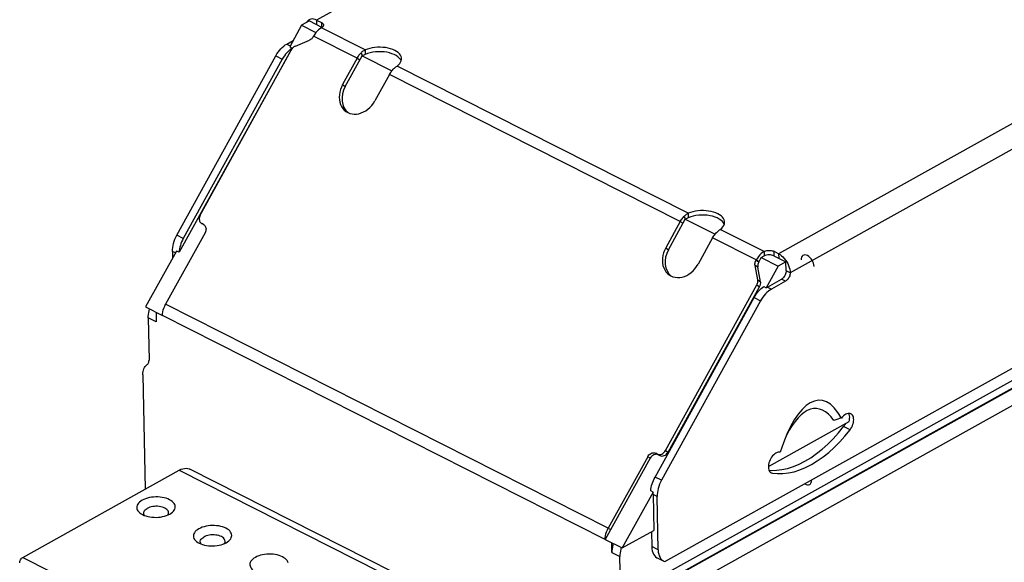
# Model space of a CAD drawing. Header units: millimetres. Extents: x 0 to 210, y 0 to 297.
# Tile 12 of 18: x 60 to 73, y 210 to 217. Entities that reach past the tile are written whole.
import ezdxf

# ---------------------------------------------------------------- set-up
doc = ezdxf.new("R2010")
doc.units = ezdxf.units.MM
doc.header["$LTSCALE"] = 19.36
doc.layers.get('0').update_dxf_attribs({"linetype": 'CONTINUOUS'})

msp = doc.modelspace()

# ---------------------------------------------------------------- linework, layer by layer
at = {"color": 9, "linetype": 'Continuous'}
for p, q in [((123.091898, 249.834452), (64.323127, 217.117771)), ((129.224943, 246.735362), (70.456171, 214.018681)), ((129.378501, 246.48156), (70.60973, 213.764879)), ((131.576559, 244.635746), (68.361329, 209.443713)), ((131.603077, 244.551149), (68.387846, 209.359116)), ((131.607297, 244.544173), (68.392066, 209.35214)), ((131.66696, 244.353828), (68.45173, 209.161795)), ((64.323127, 217.117771), (64.324276, 217.058506)), ((64.38746, 217.085263), (64.388608, 217.025998)), ((64.967867, 216.722915), (64.386763, 217.016553)), ((64.862951, 216.614067), (64.283958, 216.906638)), ((63.92924, 216.800954), (63.973882, 216.778396)), ((63.782375, 216.643933), (63.868152, 216.600589)), ((64.862951, 216.614067), (64.899793, 216.590477)), ((64.913389, 216.68289), (64.929337, 216.643788)), ((69.256709, 214.555719), (65.39253, 216.508328)), ((69.151794, 214.446871), (65.291836, 216.397347)), ((64.668895, 216.262572), (64.705191, 216.239331)), ((69.202231, 214.515694), (69.218179, 214.476592)), ((62.826788, 214.40397), (62.821761, 214.407188)), ((69.151794, 214.446871), (69.188635, 214.423281)), ((70.262477, 214.047495), (69.681373, 214.341132)), ((62.554448, 214.22107), (62.468671, 214.264414)), ((70.159671, 213.93758), (69.580678, 214.230151)), ((68.957737, 214.095376), (68.994033, 214.072135)), ((62.452373, 214.029413), (62.410724, 214.050459)), ((70.262477, 214.047495), (70.263625, 213.988221)), ((70.264585, 214.048668), (70.265733, 213.989395)), ((70.391839, 214.051189), (70.392988, 213.991924)), ((70.456171, 214.018681), (70.45732, 213.959416)), ((70.180519, 213.841609), (70.143776, 213.865137)), ((70.192485, 213.906722), (70.155655, 213.930304)), ((70.159671, 213.93758), (70.196513, 213.91399)), ((70.60973, 213.764879), (70.556119, 213.791969)), ((70.168395, 213.605635), (70.204839, 213.5823)), ((70.180274, 213.670803), (70.216804, 213.647412)), ((70.308892, 213.57725), (70.362503, 213.55016)), ((70.548287, 213.653586), (70.494676, 213.680676)), ((70.129862, 213.436483), (70.215638, 213.393139)), ((68.195541, 210.379939), (62.319827, 213.348997)), ((62.195979, 213.114008), (62.088758, 213.168188)), ((68.154978, 210.23017), (62.279264, 213.199229)), ((71.403928, 211.682614), (71.318151, 211.725958)), ((68.859054, 211.352039), (68.82614, 211.373114)), ((68.847585, 211.362278), (68.880498, 211.341203)), ((68.955364, 211.408466), (68.9884, 211.387313)), ((68.751152, 211.305929), (68.718361, 211.326926)), ((62.50019, 211.148106), (67.94702, 208.395767)), ((68.901934, 211.01362), (68.816158, 211.056964)), ((68.843987, 210.799665), (68.790377, 210.826755)), ((68.195541, 210.379939), (68.226863, 210.359883)), ((68.243246, 210.058262), (68.350467, 210.004082)), ((68.857714, 210.091478), (68.771937, 210.134822)), ((60.423777, 209.992163), (65.870607, 207.239824))]:
    msp.add_line(p, q, dxfattribs=at)
at = {"color": 7, "linetype": 'Continuous'}
for p, q in [((68.945551, 209.934812), (131.154036, 244.566388)), ((64.227777, 217.107268), (64.125179, 217.050137)), ((64.227777, 217.107268), (64.388608, 217.025998)), ((64.323127, 217.117771), (64.38746, 217.085263)), ((64.125179, 217.050137), (63.966645, 216.764073)), ((64.125179, 217.050137), (64.315593, 216.953918)), ((64.36747, 217.004228), (64.348881, 216.989335)), ((64.386763, 217.016553), (64.36747, 217.004228)), ((64.386763, 217.016553), (64.388871, 217.017726)), ((64.398005, 217.023688), (64.388871, 217.017726)), ((63.92924, 216.800954), (64.012893, 216.847524)), ((64.042026, 216.772522), (64.230377, 216.853238)), ((64.283958, 216.906638), (64.279941, 216.899363)), ((64.298236, 216.930207), (64.283958, 216.906638)), ((63.998811, 216.747819), (62.497443, 214.038695)), ((62.779432, 214.529228), (63.992462, 216.726397)), ((63.962484, 216.720125), (63.944875, 216.703633)), ((63.980438, 216.734829), (63.962484, 216.720125)), ((63.966645, 216.764073), (63.998811, 216.747819)), ((63.998811, 216.747819), (63.980438, 216.734829)), ((63.998747, 216.736468), (63.992462, 216.726397)), ((64.967867, 216.722915), (64.969016, 216.663641)), ((62.468671, 214.264414), (63.782375, 216.643933)), ((63.868152, 216.600589), (62.554448, 214.22107)), ((64.862951, 216.614067), (64.668895, 216.262572)), ((64.705191, 216.239331), (64.929337, 216.643788)), ((64.929337, 216.643788), (65.323391, 216.444668)), ((65.450562, 216.597352), (65.450773, 216.605125)), ((65.291836, 216.397347), (65.097779, 216.045852)), ((65.291836, 216.397347), (65.299188, 216.410024)), ((68.994033, 214.072135), (69.218179, 214.476592)), ((69.218179, 214.476592), (69.612233, 214.277472)), ((69.256709, 214.555719), (69.257858, 214.496445)), ((62.795145, 214.421015), (62.800317, 214.418024)), ((62.795233, 214.420926), (62.800157, 214.417774)), ((62.821761, 214.407188), (62.800317, 214.418024)), ((62.821761, 214.407188), (62.826934, 214.404198)), ((62.851278, 214.373051), (62.854509, 214.361145)), ((69.151794, 214.446871), (68.957737, 214.095376)), ((69.739405, 214.430156), (69.739615, 214.437929)), ((62.842647, 214.295984), (62.319827, 213.348997)), ((69.580678, 214.230151), (69.386622, 213.878656)), ((69.580678, 214.230151), (69.58803, 214.242828)), ((62.410724, 214.050459), (62.411266, 214.076066)), ((62.465277, 214.054949), (62.0541, 213.313006)), ((62.410724, 214.050459), (62.412484, 213.959687)), ((62.497443, 214.038695), (62.465277, 214.054949)), ((70.192485, 213.906722), (70.226057, 213.967301)), ((70.226057, 213.967301), (70.265733, 213.989395)), ((70.226057, 213.967301), (70.451221, 213.853523)), ((70.262477, 214.047495), (70.264585, 214.048668)), ((70.456171, 214.018681), (70.391839, 214.051189)), ((70.392988, 213.991924), (70.553819, 213.910654)), ((70.180274, 213.670803), (70.143776, 213.865137)), ((70.159671, 213.93758), (70.155655, 213.930304)), ((70.216804, 213.647412), (70.180519, 213.841609)), ((70.451221, 213.853523), (70.292687, 213.567459)), ((70.553819, 213.910654), (70.451221, 213.853523)), ((70.556119, 213.791969), (70.553819, 213.910654)), ((68.955364, 211.408466), (70.168395, 213.605635)), ((68.9884, 211.387313), (70.204839, 213.5823)), ((70.206584, 213.539527), (70.224194, 213.556019)), ((70.224194, 213.556019), (70.242148, 213.570723)), ((70.242148, 213.570723), (70.260521, 213.583713)), ((70.260521, 213.583713), (70.292687, 213.567459)), ((70.308892, 213.57725), (70.494676, 213.680676)), ((70.548287, 213.653586), (70.362503, 213.55016)), ((68.816158, 211.056964), (70.129862, 213.436483)), ((62.0541, 213.313006), (62.279264, 213.199229)), ((70.215638, 213.393139), (68.901934, 211.01362)), ((62.088758, 213.168188), (62.099619, 212.607819)), ((62.193487, 213.242573), (62.195979, 213.114008)), ((62.075889, 212.548612), (62.071858, 212.545806)), ((62.018466, 212.412589), (62.047856, 210.89629)), ((70.320733, 211.196723), (71.392165, 211.793191)), ((68.82614, 211.373114), (68.847585, 211.362278)), ((68.859054, 211.352039), (68.880498, 211.341203)), ((68.751152, 211.305929), (68.154978, 210.23017)), ((68.718361, 211.326926), (68.195541, 210.379939)), ((60.423777, 209.992163), (62.50019, 211.148106)), ((68.087247, 208.40931), (62.640418, 211.161649)), ((68.791319, 210.858335), (68.380142, 210.116392)), ((68.791319, 210.858335), (68.759153, 210.874589)), ((68.790377, 210.826755), (68.799619, 210.349916)), ((68.857714, 210.091478), (68.843987, 210.799665)), ((62.358614, 210.584726), (62.356963, 210.596196)), ((62.35744, 210.57334), (62.358614, 210.584726)), ((62.374443, 210.565687), (62.392684, 210.576995)), ((68.380142, 210.116392), (68.799619, 210.349916)), ((68.768108, 210.332374), (68.771937, 210.134822)), ((63.109162, 210.205467), (63.10751, 210.216937)), ((63.107988, 210.194081), (63.109162, 210.205467)), ((63.12499, 210.186427), (63.143232, 210.197736)), ((68.154978, 210.23017), (68.380142, 210.116392)), ((68.243246, 210.058262), (68.240755, 210.186826)), ((68.368089, 210.122483), (68.361733, 210.099317)), ((68.361329, 209.443713), (68.350467, 210.004082)), ((68.846375, 209.983827), (68.932152, 209.940483)), ((68.93204, 209.940569), (68.945551, 209.934812))]:
    msp.add_line(p, q, dxfattribs=at)
for points in [[(64.224405, 217.123277), (64.217994, 217.119286), (64.2054, 217.108309), (64.194853, 217.094486), (64.190998, 217.086788)], [(64.323127, 217.117771), (64.303401, 217.126187), (64.284393, 217.131339), (64.265952, 217.133231), (64.248534, 217.131856), (64.232469, 217.127153), (64.224405, 217.123277)], [(64.38746, 217.085263), (64.396835, 217.079668), (64.40426, 217.073503), (64.409789, 217.066683), (64.413257, 217.059465), (64.414501, 217.051978)], [(64.348881, 216.989335), (64.330847, 216.971715), (64.313816, 216.951846), (64.298236, 216.930207)], [(64.414501, 217.051978), (64.413569, 217.044524), (64.410405, 217.037175), (64.405166, 217.030142), (64.398005, 217.023688)], [(64.266504, 216.880102), (64.258413, 216.871728), (64.249598, 216.86437), (64.240277, 216.858229), (64.230377, 216.853238)], [(64.279941, 216.899363), (64.273656, 216.889292), (64.266504, 216.880102)], [(63.782375, 216.643933), (63.797381, 216.669291), (63.813545, 216.693242), (63.830955, 216.71589), (63.849351, 216.73692), (63.86857, 216.756106), (63.888416, 216.77329), (63.908608, 216.78821), (63.92924, 216.800954)], [(63.944875, 216.703633), (63.927834, 216.685572), (63.911528, 216.66608), (63.896064, 216.645317), (63.881626, 216.623512), (63.868152, 216.600589)], [(64.042026, 216.772522), (64.032126, 216.767531), (64.022805, 216.76139), (64.01399, 216.754032), (64.005899, 216.745657), (63.998747, 216.736468)], [(64.967867, 216.722915), (64.958264, 216.717921), (64.948827, 216.712223), (64.93959, 216.705845), (64.930583, 216.698812), (64.921839, 216.691151), (64.913389, 216.68289)], [(65.450773, 216.605125), (65.449823, 216.616317), (65.444792, 216.635037), (65.43563, 216.653254), (65.422379, 216.670697), (65.405311, 216.687136), (65.384591, 216.702313), (65.360584, 216.716043), (65.333567, 216.728096), (65.303982, 216.738339), (65.272198, 216.746585), (65.238709, 216.752761), (65.203958, 216.756733), (65.16846, 216.758492), (65.13271, 216.757966), (65.097215, 216.75521), (65.062479, 216.75021), (65.029006, 216.743098), (64.997553, 216.734015), (64.967867, 216.722915)], [(64.862951, 216.614067), (64.870304, 216.626744), (64.878099, 216.638968), (64.886359, 216.650768), (64.895022, 216.662059), (64.904025, 216.672757), (64.913389, 216.68289)], [(64.969016, 216.663641), (64.958795, 216.658954), (64.948774, 216.654082), (64.938955, 216.649027), (64.929337, 216.643788)], [(65.39253, 216.508328), (65.411998, 216.524592), (65.42758, 216.541694), (65.439354, 216.559771), (65.447089, 216.578415), (65.450562, 216.597352)], [(65.299188, 216.410024), (65.306984, 216.422248), (65.315244, 216.434048), (65.323906, 216.445339), (65.332909, 216.456037), (65.342273, 216.46617)], [(65.342273, 216.46617), (65.350606, 216.47449), (65.359, 216.482328), (65.367423, 216.489657), (65.375841, 216.496449), (65.384221, 216.50268), (65.39253, 216.508328)], [(64.668895, 216.262572), (64.652917, 216.229917), (64.640468, 216.196646), (64.631495, 216.16251), (64.626155, 216.128254), (64.624606, 216.094381), (64.626789, 216.06137), (64.632754, 216.029729), (64.642333, 215.999883), (64.655464, 215.972311), (64.671883, 215.947364), (64.691418, 215.925465), (64.713722, 215.906866), (64.721526, 215.9016)], [(64.765418, 215.880744), (64.794049, 215.873605), (64.823967, 215.870514), (64.854761, 215.871605), (64.885967, 215.876772), (64.917134, 215.886029), (64.947814, 215.899154), (64.977543, 215.916038), (65.005913, 215.936358), (65.032477, 215.95989), (65.05689, 215.986224), (65.078595, 216.014818), (65.097779, 216.045852)], [(64.721526, 215.9016), (64.738525, 215.891913), (64.765418, 215.880744)], [(62.779432, 214.529228), (62.77338, 214.516354), (62.769154, 214.503319), (62.766736, 214.489959), (62.76618, 214.476763), (62.76757, 214.464068), (62.770801, 214.452162), (62.775862, 214.441372), (62.782564, 214.431921), (62.790692, 214.42418), (62.795145, 214.421015)], [(69.151794, 214.446871), (69.159146, 214.459548), (69.166942, 214.471772), (69.175202, 214.483572), (69.183864, 214.494863), (69.192867, 214.505561), (69.202231, 214.515694)], [(69.256709, 214.555719), (69.247107, 214.550725), (69.23767, 214.545027), (69.228432, 214.538649), (69.219425, 214.531616), (69.210681, 214.523955), (69.202231, 214.515694)], [(69.257858, 214.496445), (69.247637, 214.491758), (69.237617, 214.486886), (69.227797, 214.481831), (69.218179, 214.476592)], [(69.739615, 214.437929), (69.738666, 214.449121), (69.733635, 214.467841), (69.724472, 214.486058), (69.711221, 214.503501), (69.694153, 214.51994), (69.673433, 214.535118), (69.649427, 214.548847), (69.62241, 214.5609), (69.592824, 214.571143), (69.56104, 214.579389), (69.527551, 214.585565), (69.4928, 214.589537), (69.457303, 214.591297), (69.421552, 214.59077), (69.386057, 214.588014), (69.351321, 214.583014), (69.317848, 214.575902), (69.286395, 214.566819), (69.256709, 214.555719)], [(62.826934, 214.404198), (62.831387, 214.401033), (62.839515, 214.393291), (62.846217, 214.38384), (62.851278, 214.373051)], [(62.854509, 214.361145), (62.855898, 214.348449), (62.855342, 214.335253), (62.852924, 214.321894), (62.848698, 214.308858), (62.842647, 214.295984)], [(69.631115, 214.298975), (69.639448, 214.307294), (69.647842, 214.315132), (69.656265, 214.322461), (69.664683, 214.329253), (69.673063, 214.335484), (69.681373, 214.341132)], [(69.681373, 214.341132), (69.70084, 214.357396), (69.716422, 214.374498), (69.728196, 214.392575), (69.735931, 214.411219), (69.739405, 214.430156)], [(62.411266, 214.076066), (62.413793, 214.102297), (62.418332, 214.129282), (62.424804, 214.15663), (62.433174, 214.184081), (62.443334, 214.21137), (62.455152, 214.238104), (62.468671, 214.264414)], [(62.554448, 214.22107), (62.542903, 214.198852), (62.532563, 214.176292), (62.5234, 214.153314), (62.515496, 214.130143), (62.508911, 214.106918), (62.503679, 214.08382), (62.499863, 214.061108), (62.497443, 214.038695)], [(69.58803, 214.242828), (69.595826, 214.255052), (69.604086, 214.266852), (69.612748, 214.278143), (69.621751, 214.288841), (69.631115, 214.298975)], [(68.957737, 214.095376), (68.941759, 214.062721), (68.92931, 214.02945), (68.920338, 213.995314), (68.914998, 213.961058), (68.913449, 213.927185), (68.915631, 213.894175), (68.921596, 213.862533), (68.931175, 213.832687), (68.944307, 213.805115), (68.960725, 213.780168), (68.98026, 213.758269), (69.002564, 213.73967), (69.010368, 213.734404)], [(70.262477, 214.047495), (70.243184, 214.03517), (70.224595, 214.020277), (70.206561, 214.002656), (70.18953, 213.982787), (70.17395, 213.961148), (70.159671, 213.93758)], [(70.264585, 214.048668), (70.27537, 214.053795), (70.287177, 214.057901), (70.300169, 214.061017), (70.313855, 214.063049), (70.32792, 214.063905), (70.342008, 214.063606), (70.355768, 214.062119), (70.368879, 214.05952), (70.380848, 214.055885), (70.391839, 214.051189)], [(70.456171, 214.018681), (70.475958, 214.00713), (70.49514, 213.992985), (70.513872, 213.976093), (70.531688, 213.956914), (70.548255, 213.935722), (70.563325, 213.912925), (70.576598, 213.888877), (70.587895, 213.864016), (70.596969, 213.838752), (70.603722, 213.81352), (70.607954, 213.788968), (70.60973, 213.764879)], [(70.926219, 213.849973), (70.924203, 213.870549), (70.918996, 213.891993), (70.910797, 213.913487), (70.899702, 213.934571), (70.886522, 213.953704), (70.871587, 213.970537), (70.855465, 213.984429), (70.838472, 213.995003), (70.821848, 214.001485), (70.805933, 214.003847), (70.791333, 214.001999), (70.778396, 213.995868), (70.768067, 213.985902), (70.760495, 213.97241), (70.755968, 213.955905), (70.754666, 213.936661)], [(69.05426, 213.713548), (69.082891, 213.706409), (69.112809, 213.703318), (69.143603, 213.704409), (69.174809, 213.709576), (69.205976, 213.718833), (69.236656, 213.731958), (69.266385, 213.748842), (69.294756, 213.769162), (69.321319, 213.792694), (69.345732, 213.819028), (69.367437, 213.847622), (69.386622, 213.878656)], [(70.143776, 213.865137), (70.142503, 213.875774), (70.14255, 213.886601), (70.143934, 213.897714), (70.146602, 213.908829), (70.150503, 213.91966), (70.155655, 213.930304)], [(69.010368, 213.734404), (69.027367, 213.724717), (69.05426, 213.713548)], [(70.556119, 213.791969), (70.555546, 213.779448), (70.553497, 213.766688), (70.54992, 213.753529), (70.544971, 213.740452), (70.538725, 213.727789), (70.531378, 213.715831), (70.523074, 213.704903), (70.514048, 213.695233), (70.504617, 213.6872), (70.494676, 213.680676)], [(70.60973, 213.764879), (70.609156, 213.752358), (70.607107, 213.739598), (70.60353, 213.726439), (70.598582, 213.713362), (70.592336, 213.700699), (70.584989, 213.688741), (70.576685, 213.677813), (70.567658, 213.668143), (70.558227, 213.66011), (70.548287, 213.653586)], [(70.168395, 213.605635), (70.173547, 213.616279), (70.177448, 213.627111), (70.180116, 213.638225), (70.1815, 213.649338), (70.181546, 213.660166), (70.180274, 213.670803)], [(70.308892, 213.57725), (70.304816, 213.574932), (70.300756, 213.572527), (70.296713, 213.570036), (70.292687, 213.567459)], [(70.129862, 213.436483), (70.143335, 213.459406), (70.157774, 213.481211), (70.173238, 213.501974), (70.189544, 213.521466), (70.206584, 213.539527)], [(70.362503, 213.55016), (70.341872, 213.537416), (70.32168, 213.522496), (70.301833, 213.505312), (70.282614, 213.486126), (70.264218, 213.465096), (70.246809, 213.442448), (70.230644, 213.418497), (70.215638, 213.393139)], [(62.279264, 213.199229), (62.280103, 213.223369), (62.283374, 213.24807), (62.289135, 213.273549), (62.297209, 213.299154), (62.30742, 213.32423), (62.319827, 213.348997)], [(62.088758, 213.168188), (62.089153, 213.191189), (62.091162, 213.214728), (62.094803, 213.238899), (62.100023, 213.263423), (62.106379, 213.286589)], [(62.018466, 212.412589), (62.018976, 212.434654), (62.021312, 212.455365), (62.025498, 212.474808), (62.03146, 212.492721), (62.039167, 212.508913), (62.048521, 212.523254), (62.059405, 212.535528), (62.071858, 212.545806)], [(62.075889, 212.548612), (62.083142, 212.554945), (62.089113, 212.562783), (62.093835, 212.572214), (62.097206, 212.582978), (62.099123, 212.594818), (62.099619, 212.607819)], [(71.348534, 211.890597), (71.333516, 211.881379), (71.318779, 211.869749), (71.304845, 211.856063), (71.291541, 211.840202)], [(71.42055, 211.893136), (71.417255, 211.895083), (71.405366, 211.899818), (71.392136, 211.901735), (71.378018, 211.900849), (71.363426, 211.89709), (71.348534, 211.890597)], [(71.399966, 211.852117), (71.398395, 211.870385), (71.394629, 211.886808), (71.388975, 211.901236), (71.388799, 211.901526)], [(71.403928, 211.682614), (71.416127, 211.700024), (71.426741, 211.718361), (71.435862, 211.737855), (71.443212, 211.757817), (71.448548, 211.777716), (71.451853, 211.797307), (71.453017, 211.816356), (71.452079, 211.834305), (71.449009, 211.850548), (71.443893, 211.864997), (71.436705, 211.877478), (71.427744, 211.887645), (71.42055, 211.893136)], [(70.328524, 211.148345), (70.35689, 211.145461), (70.427871, 211.146336), (70.501156, 211.155128), (70.57609, 211.171727), (70.652245, 211.196102), (70.729165, 211.228043), (70.806402, 211.267429), (70.8835, 211.313962), (70.960002, 211.367431), (71.035466, 211.427463), (71.109437, 211.49376), (71.181494, 211.565879), (71.250994, 211.643211), (71.318151, 211.725958)], [(71.291541, 211.840202), (71.265837, 211.832587), (71.240518, 211.824891), (71.215592, 211.817122), (71.191069, 211.809292)], [(71.343083, 211.765867), (71.342945, 211.765575), (71.337406, 211.755117), (71.331413, 211.744991), (71.324998, 211.73528), (71.318151, 211.725958)], [(71.392165, 211.793191), (71.396848, 211.813218), (71.399448, 211.83276), (71.399966, 211.852117)], [(70.37377, 211.109123), (70.442666, 211.102117), (70.513648, 211.102992), (70.586933, 211.111785), (70.661867, 211.128383), (70.738022, 211.152758), (70.814942, 211.1847), (70.892178, 211.224085), (70.969276, 211.270618), (71.045779, 211.324087), (71.121243, 211.384119), (71.195214, 211.450416), (71.267271, 211.522535), (71.336771, 211.599867), (71.403928, 211.682614)], [(68.718361, 211.326926), (68.726064, 211.338966), (68.734935, 211.349653), (68.745106, 211.359095), (68.756185, 211.366974), (68.767928, 211.373033), (68.780029, 211.377192), (68.792196, 211.379276), (68.804134, 211.379308), (68.8154, 211.37725), (68.82614, 211.373114)], [(68.847585, 211.362278), (68.858325, 211.358142), (68.869591, 211.356084), (68.881529, 211.356116), (68.893696, 211.3582), (68.905797, 211.362359), (68.91754, 211.368418), (68.928619, 211.376297), (68.93879, 211.385739), (68.947661, 211.396426), (68.955364, 211.408466)], [(70.477712, 211.387136), (70.464084, 211.388007), (70.449923, 211.386056), (70.435055, 211.381204), (70.420004, 211.373683), (70.405181, 211.363633), (70.390757, 211.351239), (70.376906, 211.336555), (70.364032, 211.320105), (70.352579, 211.302375), (70.342599, 211.283542), (70.334219, 211.263721), (70.327663, 211.243589), (70.32321, 211.223813), (70.320829, 211.204536), (70.320599, 211.185936), (70.32247, 211.168577)], [(62.50019, 211.148106), (62.52385, 211.159626), (62.546985, 211.167714), (62.569735, 211.172388), (62.59168, 211.173592), (62.612527, 211.171246), (62.632035, 211.165444), (62.640385, 211.161655)], [(70.32247, 211.168577), (70.326455, 211.153044), (70.33244, 211.139448), (70.340399, 211.128008), (70.350073, 211.118978), (70.357639, 211.11434)], [(70.357639, 211.11434), (70.361163, 211.112724), (70.37377, 211.109123)], [(68.759153, 210.874589), (68.761573, 210.897002), (68.765388, 210.919714), (68.77062, 210.942812), (68.777206, 210.966037), (68.78511, 210.989208), (68.794272, 211.012186), (68.804613, 211.034746), (68.816158, 211.056964)], [(68.901934, 211.01362), (68.888415, 210.98731), (68.876597, 210.960577), (68.866437, 210.933287), (68.858067, 210.905836), (68.851595, 210.878488), (68.847056, 210.851503), (68.844529, 210.825272), (68.843987, 210.799665)], [(70.802012, 210.968289), (70.819949, 210.958899), (70.837749, 210.954064), (70.854055, 210.954155), (70.86867, 210.95917), (70.880478, 210.968725), (70.889339, 210.982707), (70.894575, 211.000048), (70.896121, 211.020698)], [(68.790377, 210.826755), (68.790325, 210.834559), (68.790465, 210.842423), (68.790796, 210.850349), (68.791319, 210.858335)], [(62.009891, 210.749898), (61.990978, 210.738126), (61.974791, 210.725504), (61.961252, 210.711947), (61.95059, 210.697715), (61.942995, 210.682976), (61.938504, 210.667924), (61.937232, 210.652743), (61.939137, 210.637625), (61.944253, 210.622763), (61.952458, 210.608337), (61.963705, 210.594539), (61.977799, 210.581529), (61.995047, 210.569212)], [(62.392684, 210.576995), (62.409543, 210.590081), (62.423082, 210.603638), (62.433744, 210.61787), (62.441339, 210.632609), (62.44583, 210.647661), (62.447102, 210.662842), (62.445197, 210.67796), (62.440081, 210.692823), (62.431876, 210.707248), (62.420629, 210.721046), (62.406535, 210.734056), (62.389721, 210.746098), (62.370445, 210.75704), (62.348906, 210.766722), (62.325415, 210.775047), (62.300232, 210.781884), (62.273703, 210.787175), (62.246139, 210.790823), (62.217903, 210.792815), (62.18934, 210.793092), (62.160812, 210.791684), (62.132683, 210.788576), (62.105294, 210.783839), (62.079008, 210.777502), (62.054132, 210.769674), (62.031146, 210.760487), (62.009891, 210.749898)], [(61.995047, 210.569212), (62.013889, 210.558545), (62.035428, 210.548863), (62.058919, 210.540538), (62.084102, 210.533701), (62.110631, 210.52841), (62.138195, 210.524762), (62.166431, 210.522771), (62.194994, 210.522493), (62.223521, 210.523901), (62.251651, 210.527009), (62.27904, 210.531746), (62.305326, 210.538083), (62.330202, 210.545911), (62.353188, 210.555098), (62.374443, 210.565687)], [(62.028676, 210.578331), (62.02985, 210.589716), (62.033825, 210.601032), (62.040535, 210.612014), (62.049864, 210.622474), (62.061654, 210.632234), (62.075702, 210.641126)], [(62.040574, 210.547039), (62.034772, 210.555712), (62.030328, 210.566861), (62.028676, 210.578331)], [(62.356963, 210.596196), (62.352518, 210.607345), (62.345355, 210.618052), (62.335597, 210.628134), (62.323409, 210.637419), (62.309001, 210.645747), (62.29262, 210.652977), (62.274545, 210.658984), (62.255085, 210.663666), (62.234575, 210.666943), (62.213364, 210.668758), (62.191816, 210.66908), (62.170299, 210.667905), (62.149181, 210.665251), (62.128825, 210.661165), (62.109577, 210.655717), (62.091768, 210.648999), (62.075702, 210.641126)], [(62.347955, 210.553007), (62.353465, 210.562025), (62.35744, 210.57334)], [(62.760439, 210.370639), (62.741526, 210.358867), (62.725338, 210.346245), (62.711799, 210.332688), (62.701138, 210.318456), (62.693542, 210.303717), (62.689051, 210.288665), (62.687779, 210.273484), (62.689684, 210.258365), (62.6948, 210.243503), (62.703005, 210.229078), (62.714252, 210.21528), (62.728346, 210.20227), (62.745594, 210.189952)], [(63.143232, 210.197736), (63.160091, 210.210821), (63.173629, 210.224379), (63.184291, 210.238611), (63.191886, 210.253349), (63.196378, 210.268402), (63.197649, 210.283583), (63.195745, 210.298701), (63.190628, 210.313563), (63.182424, 210.327989), (63.171176, 210.341787), (63.157083, 210.354797), (63.140268, 210.366839), (63.120992, 210.377781), (63.099454, 210.387463), (63.075962, 210.395788), (63.05078, 210.402625), (63.024251, 210.407916), (62.996687, 210.411564), (62.96845, 210.413555), (62.939888, 210.413833), (62.91136, 210.412424), (62.88323, 210.409317), (62.855841, 210.40458), (62.829555, 210.398243), (62.804679, 210.390415), (62.781694, 210.381228), (62.760439, 210.370639)], [(63.10751, 210.216937), (63.103066, 210.228085), (63.095903, 210.238793), (63.086144, 210.248875), (63.073957, 210.25816), (63.059549, 210.266488), (63.043167, 210.273718), (63.025092, 210.279725), (63.005633, 210.284407), (62.985122, 210.287683), (62.963912, 210.289498), (62.942363, 210.289821), (62.920846, 210.288645), (62.899729, 210.285992), (62.879372, 210.281906), (62.860125, 210.276457), (62.842315, 210.269739), (62.826249, 210.261867)], [(68.154978, 210.23017), (68.155817, 210.254311), (68.159088, 210.279012), (68.164849, 210.304491), (68.172923, 210.330095), (68.183134, 210.355172), (68.195541, 210.379939)], [(62.745594, 210.189952), (62.764436, 210.179286), (62.785975, 210.169604), (62.809466, 210.161279), (62.834649, 210.154442), (62.861178, 210.149151), (62.888742, 210.145503), (62.916978, 210.143511), (62.945541, 210.143234), (62.974069, 210.144642), (63.002199, 210.14775), (63.029587, 210.152487), (63.055873, 210.158824), (63.08075, 210.166652), (63.103735, 210.175839), (63.12499, 210.186427)], [(62.779223, 210.199072), (62.780397, 210.210457), (62.784373, 210.221773), (62.791082, 210.232755), (62.800412, 210.243215), (62.812201, 210.252975), (62.826249, 210.261867)], [(62.791121, 210.16778), (62.785319, 210.176453), (62.780875, 210.187602), (62.779223, 210.199072)], [(63.098503, 210.173747), (63.104012, 210.182765), (63.107988, 210.194081)], [(68.260868, 210.176663), (68.254512, 210.153497), (68.249291, 210.128973)], [(63.946292, 209.919442), (63.941176, 209.934304), (63.932971, 209.94873), (63.921724, 209.962528), (63.90763, 209.975538), (63.890815, 209.98758), (63.87154, 209.998522), (63.850001, 210.008204), (63.82651, 210.016529), (63.801327, 210.023365), (63.774798, 210.028656), (63.747234, 210.032305), (63.718998, 210.034296), (63.690435, 210.034573), (63.661907, 210.033165), (63.633777, 210.030057), (63.606389, 210.02532), (63.580103, 210.018984), (63.555226, 210.011155), (63.532241, 210.001969), (63.510986, 209.99138)], [(68.249291, 210.128973), (68.24565, 210.104802), (68.243641, 210.081263), (68.243246, 210.058262)], [(68.361733, 210.099317), (68.356512, 210.074793), (68.352871, 210.050622), (68.350862, 210.027083), (68.350467, 210.004082)], [(68.771937, 210.134822), (68.773951, 210.10603), (68.77868, 210.079539), (68.786183, 210.055196), (68.796283, 210.033461), (68.808897, 210.014683), (68.823806, 209.999053), (68.840734, 209.986916), (68.846263, 209.983913)], [(68.857714, 210.091478), (68.859728, 210.062686), (68.864457, 210.036196), (68.87196, 210.011852), (68.88206, 209.990117), (68.894673, 209.97134), (68.909582, 209.955709), (68.926511, 209.943572), (68.93204, 209.940569)], [(60.382815, 209.917968), (60.383478, 209.928545), (60.385631, 209.939202), (60.389357, 209.950145), (60.394404, 209.960759), (60.400652, 209.970605), (60.4078, 209.979356), (60.415466, 209.986484), (60.423777, 209.992163)], [(63.510986, 209.99138), (63.492073, 209.979607), (63.475885, 209.966986), (63.462347, 209.953429), (63.451685, 209.939197), (63.44409, 209.924458), (63.439598, 209.909405), (63.438327, 209.894224), (63.440231, 209.879106), (63.445348, 209.864244), (63.453552, 209.849818), (63.4648, 209.83602), (63.478893, 209.82301), (63.496142, 209.810693)]]:
    msp.add_lwpolyline(points, dxfattribs=at)
for centre, major_axis, ratio, start_param, end_param in [((64.325687, 216.990961), (0.089983, 0.001753), 0.530803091, 0.671503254, 0.786147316), ((65.151995, 216.540003), (0.299943, 0.005843), 0.530803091, 6.472471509, 8.499718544), ((64.919633, 216.130972), (0.162893, 0.251926), 0.799257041, 1.655703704, 3.060830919), ((69.440837, 214.372807), (0.299943, 0.005843), 0.530803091, 6.472471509, 8.499718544), ((69.208475, 213.963776), (0.162893, 0.251926), 0.799257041, 1.655703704, 3.060830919), ((70.330066, 213.956887), (0.089983, 0.001753), 0.530803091, 0.786147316, 2.356943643), ((70.256817, 213.874214), (0.048868, 0.075578), 0.799257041, -4.627481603, -3.84208344), ((70.140506, 213.614808), (0.048868, 0.075578), 0.799257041, -1.48588895, -0.700490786), ((70.911306, 210.237249), (0.096675, 1.837956), 0.338815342, -0.493702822, 0.912800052), ((70.860337, 210.128048), (0.096675, 1.837956), 0.338815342, -0.398483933, 0.651767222), ((68.815485, 211.273421), (0.048868, 0.075578), 0.799257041, 0.084907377, 1.655703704), ((68.924067, 211.419821), (0.048868, 0.075578), 0.799257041, -3.056685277, -1.48588895)]:
    msp.add_ellipse(centre, major_axis=major_axis, ratio=ratio, start_param=start_param, end_param=end_param, dxfattribs=at)

doc.saveas('drawing.dxf')
